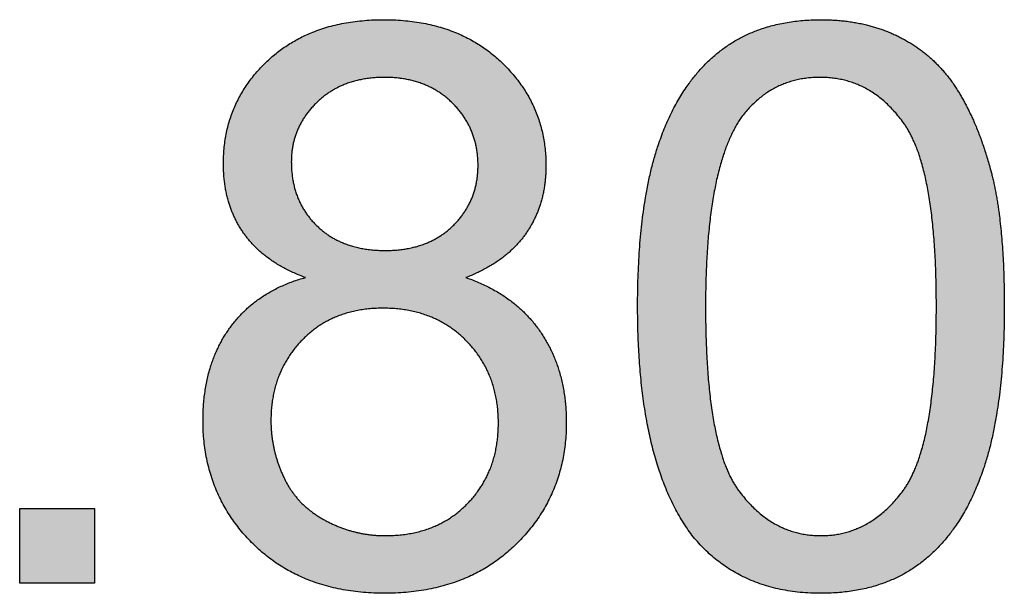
# Model space of a CAD drawing. Header units: millimetres. Extents: x -49 to 798, y -127 to 363.
# Tile 4 of 170: x -2.31 to -0.56, y -87.8 to -86.78. Entities that reach past the tile are written whole.
import ezdxf

# ---------------------------------------------------------------- set-up
doc = ezdxf.new("R2010")
doc.units = ezdxf.units.MM
doc.header["$MEASUREMENT"] = 0
doc.layers.add('grabado', color=3, linetype='Continuous', true_color=0x00ff00)

msp = doc.modelspace()

# ---------------------------------------------------------------- hatches: boundary and pattern name
at = {"layer": 'grabado'}
h = msp.add_hatch(color=256, dxfattribs=at)
h.paths.add_polyline_path([(-1.7997, -87.2422), (-1.8051, -87.2438), (-1.8104, -87.2454), (-1.8157, -87.2471), (-1.8209, -87.2489), (-1.826, -87.2507), (-1.831, -87.2527), (-1.8359, -87.2547), (-1.8408, -87.2568), (-1.8456, -87.259), (-1.8503, -87.2613), (-1.8549, -87.2636), (-1.8594, -87.2661), (-1.8639, -87.2686), (-1.8683, -87.2712), (-1.8726, -87.2739), (-1.8769, -87.2767), (-1.881, -87.2795), (-1.8851, -87.2824), (-1.8891, -87.2854), (-1.893, -87.2885), (-1.8969, -87.2917), (-1.9007, -87.295), (-1.9043, -87.2983), (-1.908, -87.3017), (-1.9115, -87.3052), (-1.915, -87.3088), (-1.9183, -87.3125), (-1.9216, -87.3163), (-1.9249, -87.3201), (-1.928, -87.324), (-1.9311, -87.328), (-1.9341, -87.3321), (-1.937, -87.3362), (-1.9398, -87.3404), (-1.9425, -87.3447), (-1.9451, -87.3491), (-1.9477, -87.3535), (-1.9501, -87.3579), (-1.9525, -87.3625), (-1.9547, -87.367), (-1.9569, -87.3717), (-1.959, -87.3764), (-1.9609, -87.3812), (-1.9628, -87.386), (-1.9646, -87.3909), (-1.9663, -87.3959), (-1.9679, -87.4009), (-1.9695, -87.406), (-1.9709, -87.4111), (-1.9722, -87.4163), (-1.9735, -87.4216), (-1.9746, -87.4269), (-1.9757, -87.4323), (-1.9767, -87.4378), (-1.9775, -87.4433), (-1.9783, -87.4489), (-1.9796, -87.4602), (-1.9805, -87.4718), (-1.9811, -87.4836), (-1.9813, -87.4957), (-1.9812, -87.5039), (-1.9809, -87.512), (-1.9805, -87.5199), (-1.9799, -87.5278), (-1.9791, -87.5357), (-1.9781, -87.5434), (-1.977, -87.5511), (-1.9757, -87.5586), (-1.9742, -87.5661), (-1.9726, -87.5735), (-1.9708, -87.5808), (-1.9688, -87.588), (-1.9666, -87.5952), (-1.9643, -87.6022), (-1.9618, -87.6092), (-1.9591, -87.6161), (-1.9562, -87.6229), (-1.9532, -87.6296), (-1.95, -87.6362), (-1.9466, -87.6428), (-1.943, -87.6493), (-1.9393, -87.6556), (-1.9354, -87.6619), (-1.9313, -87.6681), (-1.9271, -87.6743), (-1.9227, -87.6803), (-1.9181, -87.6863), (-1.9133, -87.6921), (-1.9084, -87.6979), (-1.9033, -87.7036), (-1.898, -87.7092), (-1.8925, -87.7148), (-1.8869, -87.7202), (-1.8812, -87.7254), (-1.8754, -87.7304), (-1.8694, -87.7353), (-1.8634, -87.7401), (-1.8572, -87.7446), (-1.851, -87.749), (-1.8446, -87.7532), (-1.8381, -87.7572), (-1.8316, -87.7611), (-1.8249, -87.7648), (-1.8181, -87.7683), (-1.8111, -87.7716), (-1.8041, -87.7748), (-1.797, -87.7778), (-1.7897, -87.7806), (-1.7824, -87.7833), (-1.7749, -87.7858), (-1.7674, -87.7881), (-1.7597, -87.7902), (-1.7519, -87.7922), (-1.744, -87.794), (-1.736, -87.7956), (-1.7279, -87.7971), (-1.7196, -87.7984), (-1.7113, -87.7995), (-1.7028, -87.8004), (-1.6943, -87.8012), (-1.6856, -87.8018), (-1.6769, -87.8022), (-1.668, -87.8025), (-1.659, -87.8026), (-1.65, -87.8025), (-1.6411, -87.8022), (-1.6323, -87.8018), (-1.6237, -87.8012), (-1.6151, -87.8004), (-1.6067, -87.7995), (-1.5983, -87.7984), (-1.5901, -87.7971), (-1.582, -87.7957), (-1.574, -87.794), (-1.5661, -87.7922), (-1.5583, -87.7903), (-1.5506, -87.7881), (-1.543, -87.7858), (-1.5356, -87.7834), (-1.5282, -87.7807), (-1.521, -87.7779), (-1.5138, -87.7749), (-1.5068, -87.7717), (-1.4999, -87.7684), (-1.4931, -87.7649), (-1.4864, -87.7612), (-1.4798, -87.7574), (-1.4733, -87.7534), (-1.467, -87.7492), (-1.4607, -87.7448), (-1.4546, -87.7403), (-1.4485, -87.7356), (-1.4426, -87.7308), (-1.4368, -87.7257), (-1.431, -87.7205), (-1.4254, -87.7151), (-1.42, -87.7096), (-1.4147, -87.704), (-1.4096, -87.6984), (-1.4046, -87.6926), (-1.3999, -87.6868), (-1.3953, -87.6809), (-1.3909, -87.6749), (-1.3866, -87.6688), (-1.3825, -87.6627), (-1.3786, -87.6565), (-1.3749, -87.6502), (-1.3714, -87.6438), (-1.368, -87.6373), (-1.3648, -87.6308), (-1.3617, -87.6241), (-1.3589, -87.6174), (-1.3562, -87.6106), (-1.3537, -87.6038), (-1.3513, -87.5968), (-1.3492, -87.5898), (-1.3472, -87.5827), (-1.3454, -87.5755), (-1.3437, -87.5682), (-1.3422, -87.5609), (-1.3409, -87.5535), (-1.3398, -87.5459), (-1.3389, -87.5384), (-1.3381, -87.5307), (-1.3375, -87.5229), (-1.337, -87.5151), (-1.3368, -87.5072), (-1.3367, -87.4992), (-1.3369, -87.4877), (-1.3374, -87.4764), (-1.3383, -87.4652), (-1.3395, -87.4543), (-1.3403, -87.449), (-1.3411, -87.4436), (-1.3421, -87.4383), (-1.3431, -87.4331), (-1.3442, -87.4279), (-1.3454, -87.4228), (-1.3467, -87.4177), (-1.3481, -87.4127), (-1.3495, -87.4077), (-1.3511, -87.4028), (-1.3527, -87.3979), (-1.3545, -87.3931), (-1.3563, -87.3884), (-1.3582, -87.3836), (-1.3602, -87.379), (-1.3623, -87.3743), (-1.3645, -87.3698), (-1.3667, -87.3653), (-1.3691, -87.3608), (-1.3715, -87.3564), (-1.3741, -87.352), (-1.3767, -87.3477), (-1.3794, -87.3434), (-1.3822, -87.3392), (-1.3851, -87.3351), (-1.388, -87.331), (-1.3911, -87.327), (-1.3942, -87.3231), (-1.3974, -87.3192), (-1.4007, -87.3154), (-1.4041, -87.3117), (-1.4075, -87.3081), (-1.4111, -87.3045), (-1.4147, -87.301), (-1.4184, -87.2976), (-1.4222, -87.2942), (-1.426, -87.2909), (-1.43, -87.2877), (-1.434, -87.2846), (-1.4381, -87.2815), (-1.4423, -87.2785), (-1.4465, -87.2756), (-1.4509, -87.2727), (-1.4553, -87.27), (-1.4598, -87.2672), (-1.4644, -87.2646), (-1.4691, -87.2621), (-1.4738, -87.2596), (-1.4787, -87.2571), (-1.4836, -87.2548), (-1.4886, -87.2525), (-1.4937, -87.2503), (-1.5041, -87.2461), (-1.5148, -87.2422), (-1.506, -87.2387), (-1.4974, -87.2349), (-1.4892, -87.231), (-1.4812, -87.2269), (-1.4736, -87.2226), (-1.4698, -87.2204), (-1.4662, -87.2181), (-1.4626, -87.2158), (-1.4591, -87.2135), (-1.4556, -87.2111), (-1.4523, -87.2087), (-1.449, -87.2062), (-1.4457, -87.2036), (-1.4426, -87.2011), (-1.4395, -87.1984), (-1.4365, -87.1958), (-1.4335, -87.1931), (-1.4306, -87.1903), (-1.4278, -87.1875), (-1.4251, -87.1847), (-1.4225, -87.1818), (-1.4199, -87.1788), (-1.4173, -87.1758), (-1.4149, -87.1728), (-1.4125, -87.1697), (-1.4102, -87.1666), (-1.408, -87.1635), (-1.4058, -87.1602), (-1.4037, -87.157), (-1.4017, -87.1537), (-1.3997, -87.1504), (-1.3979, -87.1471), (-1.396, -87.1437), (-1.3943, -87.1403), (-1.3926, -87.1368), (-1.391, -87.1333), (-1.3894, -87.1298), (-1.388, -87.1263), (-1.3866, -87.1227), (-1.3852, -87.119), (-1.384, -87.1154), (-1.3828, -87.1117), (-1.3816, -87.1079), (-1.3806, -87.1042), (-1.3796, -87.1004), (-1.3786, -87.0965), (-1.3778, -87.0927), (-1.377, -87.0888), (-1.3763, -87.0848), (-1.3756, -87.0808), (-1.375, -87.0768), (-1.3745, -87.0728), (-1.3741, -87.0687), (-1.3734, -87.0604), (-1.373, -87.052), (-1.3728, -87.0434), (-1.3729, -87.0367), (-1.3731, -87.0301), (-1.3735, -87.0235), (-1.3741, -87.0169), (-1.3748, -87.0104), (-1.3756, -87.004), (-1.3766, -86.9977), (-1.3778, -86.9914), (-1.3791, -86.9852), (-1.3806, -86.979), (-1.3822, -86.973), (-1.3839, -86.9669), (-1.3859, -86.961), (-1.388, -86.9551), (-1.3902, -86.9492), (-1.3926, -86.9435), (-1.3951, -86.9378), (-1.3978, -86.9321), (-1.4007, -86.9266), (-1.4037, -86.9211), (-1.4069, -86.9156), (-1.4102, -86.9102), (-1.4137, -86.9049), (-1.4173, -86.8996), (-1.4211, -86.8945), (-1.425, -86.8893), (-1.4291, -86.8843), (-1.4334, -86.8793), (-1.4378, -86.8743), (-1.4423, -86.8694), (-1.447, -86.8646), (-1.4519, -86.8599), (-1.4569, -86.8553), (-1.462, -86.8508), (-1.4672, -86.8464), (-1.4725, -86.8422), (-1.4778, -86.8382), (-1.4833, -86.8343), (-1.4889, -86.8305), (-1.4946, -86.8269), (-1.5004, -86.8235), (-1.5063, -86.8201), (-1.5122, -86.817), (-1.5183, -86.814), (-1.5245, -86.8111), (-1.5308, -86.8084), (-1.5371, -86.8058), (-1.5436, -86.8034), (-1.5502, -86.8011), (-1.5569, -86.7989), (-1.5636, -86.7969), (-1.5705, -86.7951), (-1.5775, -86.7934), (-1.5845, -86.7919), (-1.5917, -86.7905), (-1.599, -86.7892), (-1.6063, -86.7881), (-1.6138, -86.7872), (-1.6214, -86.7863), (-1.629, -86.7857), (-1.6368, -86.7852), (-1.6447, -86.7848), (-1.6526, -86.7846), (-1.6607, -86.7845), (-1.6687, -86.7846), (-1.6766, -86.7848), (-1.6844, -86.7852), (-1.6921, -86.7857), (-1.6997, -86.7863), (-1.7073, -86.7871), (-1.7147, -86.788), (-1.722, -86.7891), (-1.7292, -86.7903), (-1.7363, -86.7917), (-1.7433, -86.7932), (-1.7502, -86.7949), (-1.757, -86.7967), (-1.7638, -86.7986), (-1.7704, -86.8007), (-1.7769, -86.8029), (-1.7833, -86.8053), (-1.7896, -86.8078), (-1.7958, -86.8105), (-1.8019, -86.8133), (-1.8079, -86.8162), (-1.8138, -86.8193), (-1.8196, -86.8226), (-1.8254, -86.826), (-1.831, -86.8295), (-1.8365, -86.8332), (-1.8419, -86.837), (-1.8472, -86.8409), (-1.8524, -86.845), (-1.8575, -86.8493), (-1.8625, -86.8537), (-1.8674, -86.8582), (-1.8722, -86.8628), (-1.8768, -86.8676), (-1.8813, -86.8723), (-1.8856, -86.8772), (-1.8898, -86.8821), (-1.8938, -86.8871), (-1.8977, -86.8921), (-1.9014, -86.8972), (-1.905, -86.9024), (-1.9084, -86.9076), (-1.9117, -86.9129), (-1.9148, -86.9183), (-1.9177, -86.9238), (-1.9205, -86.9293), (-1.9232, -86.9349), (-1.9257, -86.9405), (-1.928, -86.9462), (-1.9302, -86.952), (-1.9323, -86.9579), (-1.9342, -86.9638), (-1.9359, -86.9698), (-1.9375, -86.9758), (-1.939, -86.9819), (-1.9403, -86.9881), (-1.9414, -86.9944), (-1.9424, -87.0007), (-1.9432, -87.0071), (-1.9439, -87.0136), (-1.9444, -87.0201), (-1.9448, -87.0267), (-1.945, -87.0333), (-1.9451, -87.0401), (-1.945, -87.0489), (-1.9446, -87.0577), (-1.9439, -87.0662), (-1.9429, -87.0746), (-1.9423, -87.0788), (-1.9416, -87.0829), (-1.9409, -87.087), (-1.9401, -87.091), (-1.9392, -87.095), (-1.9383, -87.0989), (-1.9373, -87.1028), (-1.9362, -87.1067), (-1.9351, -87.1105), (-1.9338, -87.1143), (-1.9325, -87.118), (-1.9312, -87.1218), (-1.9298, -87.1254), (-1.9283, -87.129), (-1.9267, -87.1326), (-1.9251, -87.1362), (-1.9233, -87.1397), (-1.9216, -87.1432), (-1.9197, -87.1466), (-1.9178, -87.15), (-1.9158, -87.1533), (-1.9138, -87.1566), (-1.9116, -87.1599), (-1.9094, -87.1631), (-1.9072, -87.1663), (-1.9048, -87.1695), (-1.9024, -87.1725), (-1.8999, -87.1756), (-1.8974, -87.1786), (-1.8947, -87.1816), (-1.892, -87.1845), (-1.8892, -87.1873), (-1.8863, -87.1901), (-1.8834, -87.1929), (-1.8804, -87.1956), (-1.8773, -87.1983), (-1.8741, -87.201), (-1.8709, -87.2035), (-1.8676, -87.2061), (-1.8642, -87.2086), (-1.8607, -87.211), (-1.8572, -87.2134), (-1.8535, -87.2158), (-1.8499, -87.2181), (-1.8461, -87.2204), (-1.8422, -87.2226), (-1.8343, -87.2269), (-1.8261, -87.231), (-1.8176, -87.2349), (-1.8088, -87.2387)], flags=0)
h.paths.add_polyline_path([(-1.8246, -87.0365), (-1.8246, -87.0408), (-1.8245, -87.0451), (-1.8242, -87.0493), (-1.8239, -87.0534), (-1.8235, -87.0576), (-1.8231, -87.0616), (-1.8225, -87.0657), (-1.8218, -87.0696), (-1.8211, -87.0735), (-1.8202, -87.0774), (-1.8193, -87.0812), (-1.8183, -87.085), (-1.8172, -87.0887), (-1.816, -87.0924), (-1.8148, -87.096), (-1.8134, -87.0996), (-1.812, -87.1031), (-1.8104, -87.1066), (-1.8088, -87.11), (-1.8071, -87.1134), (-1.8053, -87.1167), (-1.8034, -87.12), (-1.8014, -87.1232), (-1.7994, -87.1264), (-1.7972, -87.1295), (-1.795, -87.1326), (-1.7926, -87.1356), (-1.7902, -87.1386), (-1.7877, -87.1416), (-1.7851, -87.1444), (-1.7825, -87.1473), (-1.7797, -87.15), (-1.7769, -87.1528), (-1.7739, -87.1554), (-1.771, -87.1579), (-1.768, -87.1604), (-1.7649, -87.1627), (-1.7617, -87.165), (-1.7585, -87.1672), (-1.7552, -87.1693), (-1.7519, -87.1714), (-1.7485, -87.1733), (-1.745, -87.1751), (-1.7414, -87.1769), (-1.7379, -87.1786), (-1.7342, -87.1802), (-1.7305, -87.1817), (-1.7267, -87.1831), (-1.7228, -87.1845), (-1.7189, -87.1857), (-1.715, -87.1869), (-1.7109, -87.1879), (-1.7068, -87.1889), (-1.7027, -87.1898), (-1.6984, -87.1907), (-1.6941, -87.1914), (-1.6898, -87.192), (-1.6854, -87.1926), (-1.6809, -87.1931), (-1.6764, -87.1935), (-1.6718, -87.1938), (-1.6671, -87.194), (-1.6624, -87.1941), (-1.6576, -87.1941), (-1.6529, -87.1941), (-1.6483, -87.194), (-1.6437, -87.1938), (-1.6393, -87.1935), (-1.6348, -87.1931), (-1.6305, -87.1926), (-1.6262, -87.192), (-1.6219, -87.1914), (-1.6177, -87.1907), (-1.6136, -87.1899), (-1.6095, -87.189), (-1.6055, -87.188), (-1.6016, -87.1869), (-1.5977, -87.1858), (-1.5939, -87.1845), (-1.5901, -87.1832), (-1.5864, -87.1818), (-1.5827, -87.1803), (-1.5791, -87.1787), (-1.5756, -87.177), (-1.5721, -87.1753), (-1.5687, -87.1735), (-1.5654, -87.1715), (-1.5621, -87.1695), (-1.5588, -87.1674), (-1.5557, -87.1652), (-1.5526, -87.163), (-1.5495, -87.1606), (-1.5465, -87.1582), (-1.5436, -87.1557), (-1.5407, -87.1531), (-1.5379, -87.1504), (-1.5351, -87.1476), (-1.5325, -87.1448), (-1.5299, -87.142), (-1.5274, -87.1391), (-1.525, -87.1362), (-1.5227, -87.1333), (-1.5205, -87.1303), (-1.5184, -87.1273), (-1.5163, -87.1242), (-1.5144, -87.1211), (-1.5125, -87.118), (-1.5107, -87.1148), (-1.509, -87.1116), (-1.5074, -87.1083), (-1.5059, -87.105), (-1.5045, -87.1017), (-1.5031, -87.0983), (-1.5018, -87.0949), (-1.5007, -87.0915), (-1.4996, -87.088), (-1.4986, -87.0845), (-1.4977, -87.0809), (-1.4968, -87.0773), (-1.4961, -87.0737), (-1.4954, -87.07), (-1.4949, -87.0663), (-1.4944, -87.0625), (-1.494, -87.0587), (-1.4937, -87.0549), (-1.4935, -87.051), (-1.4934, -87.0471), (-1.4933, -87.0432), (-1.4934, -87.0391), (-1.4935, -87.035), (-1.4937, -87.031), (-1.494, -87.027), (-1.4944, -87.023), (-1.4949, -87.0191), (-1.4955, -87.0153), (-1.4962, -87.0114), (-1.4969, -87.0077), (-1.4978, -87.0039), (-1.4987, -87.0002), (-1.4998, -86.9966), (-1.5009, -86.9929), (-1.5021, -86.9894), (-1.5034, -86.9858), (-1.5048, -86.9823), (-1.5063, -86.9789), (-1.5079, -86.9755), (-1.5095, -86.9721), (-1.5113, -86.9688), (-1.5131, -86.9655), (-1.515, -86.9622), (-1.5171, -86.959), (-1.5192, -86.9559), (-1.5214, -86.9527), (-1.5237, -86.9496), (-1.526, -86.9466), (-1.5285, -86.9436), (-1.5311, -86.9406), (-1.5337, -86.9377), (-1.5365, -86.9348), (-1.5393, -86.932), (-1.5422, -86.9292), (-1.5451, -86.9265), (-1.5482, -86.9239), (-1.5512, -86.9214), (-1.5543, -86.919), (-1.5575, -86.9167), (-1.5607, -86.9144), (-1.564, -86.9123), (-1.5673, -86.9102), (-1.5707, -86.9082), (-1.5742, -86.9063), (-1.5777, -86.9045), (-1.5812, -86.9028), (-1.5848, -86.9012), (-1.5885, -86.8996), (-1.5922, -86.8982), (-1.596, -86.8968), (-1.5998, -86.8955), (-1.6037, -86.8944), (-1.6076, -86.8933), (-1.6116, -86.8922), (-1.6156, -86.8913), (-1.6197, -86.8905), (-1.6239, -86.8897), (-1.6281, -86.8891), (-1.6323, -86.8885), (-1.6366, -86.888), (-1.641, -86.8876), (-1.6454, -86.8873), (-1.6499, -86.8871), (-1.6544, -86.887), (-1.659, -86.8869), (-1.6636, -86.887), (-1.6682, -86.8871), (-1.6727, -86.8873), (-1.6771, -86.8876), (-1.6815, -86.888), (-1.6859, -86.8885), (-1.6901, -86.889), (-1.6944, -86.8897), (-1.6985, -86.8904), (-1.7026, -86.8912), (-1.7067, -86.8921), (-1.7107, -86.8931), (-1.7147, -86.8942), (-1.7185, -86.8954), (-1.7224, -86.8966), (-1.7262, -86.8979), (-1.7299, -86.8994), (-1.7335, -86.9009), (-1.7372, -86.9025), (-1.7407, -86.9041), (-1.7442, -86.9059), (-1.7476, -86.9078), (-1.751, -86.9097), (-1.7544, -86.9117), (-1.7576, -86.9138), (-1.7609, -86.916), (-1.764, -86.9183), (-1.7671, -86.9207), (-1.7702, -86.9231), (-1.7732, -86.9257), (-1.7761, -86.9283), (-1.779, -86.931), (-1.7818, -86.9338), (-1.7845, -86.9366), (-1.7871, -86.9394), (-1.7897, -86.9423), (-1.7921, -86.9452), (-1.7945, -86.9482), (-1.7968, -86.9511), (-1.799, -86.9541), (-1.8011, -86.9572), (-1.8031, -86.9603), (-1.805, -86.9634), (-1.8068, -86.9665), (-1.8085, -86.9697), (-1.8102, -86.9729), (-1.8118, -86.9761), (-1.8132, -86.9794), (-1.8146, -86.9827), (-1.8159, -86.9861), (-1.8171, -86.9895), (-1.8182, -86.9929), (-1.8192, -86.9963), (-1.8202, -86.9998), (-1.821, -87.0033), (-1.8218, -87.0069), (-1.8225, -87.0105), (-1.823, -87.0141), (-1.8235, -87.0177), (-1.8239, -87.0214), (-1.8242, -87.0251), (-1.8245, -87.0289), (-1.8246, -87.0327)], flags=0)
h.paths.add_polyline_path([(-1.8608, -87.4963), (-1.8607, -87.5028), (-1.8604, -87.5093), (-1.86, -87.5158), (-1.8593, -87.5222), (-1.8585, -87.5287), (-1.8575, -87.5351), (-1.8563, -87.5414), (-1.855, -87.5478), (-1.8535, -87.5541), (-1.8517, -87.5604), (-1.8498, -87.5666), (-1.8478, -87.5729), (-1.8455, -87.5791), (-1.8431, -87.5853), (-1.8404, -87.5914), (-1.8376, -87.5976), (-1.8362, -87.6006), (-1.8346, -87.6036), (-1.833, -87.6065), (-1.8314, -87.6095), (-1.8297, -87.6123), (-1.828, -87.6151), (-1.8262, -87.6179), (-1.8244, -87.6207), (-1.8225, -87.6233), (-1.8205, -87.626), (-1.8185, -87.6286), (-1.8165, -87.6312), (-1.8143, -87.6337), (-1.8122, -87.6362), (-1.81, -87.6386), (-1.8077, -87.641), (-1.8054, -87.6433), (-1.803, -87.6456), (-1.8006, -87.6479), (-1.7981, -87.6501), (-1.7956, -87.6523), (-1.793, -87.6544), (-1.7904, -87.6565), (-1.7877, -87.6585), (-1.7849, -87.6605), (-1.7821, -87.6625), (-1.7793, -87.6644), (-1.7764, -87.6663), (-1.7734, -87.6681), (-1.7704, -87.6699), (-1.7674, -87.6716), (-1.7643, -87.6733), (-1.758, -87.6766), (-1.7516, -87.6796), (-1.7452, -87.6825), (-1.7388, -87.6851), (-1.7323, -87.6875), (-1.7258, -87.6897), (-1.7192, -87.6917), (-1.7126, -87.6935), (-1.7059, -87.695), (-1.6992, -87.6964), (-1.6924, -87.6975), (-1.6856, -87.6985), (-1.6788, -87.6992), (-1.6719, -87.6997), (-1.6649, -87.7001), (-1.6579, -87.7002), (-1.6523, -87.7001), (-1.6468, -87.6999), (-1.6413, -87.6997), (-1.6359, -87.6993), (-1.6306, -87.6988), (-1.6253, -87.6982), (-1.6202, -87.6975), (-1.615, -87.6966), (-1.61, -87.6957), (-1.605, -87.6947), (-1.6001, -87.6935), (-1.5952, -87.6922), (-1.5904, -87.6909), (-1.5857, -87.6894), (-1.5811, -87.6878), (-1.5765, -87.6861), (-1.572, -87.6843), (-1.5675, -87.6823), (-1.5632, -87.6803), (-1.5588, -87.6781), (-1.5546, -87.6759), (-1.5504, -87.6735), (-1.5463, -87.671), (-1.5423, -87.6685), (-1.5383, -87.6658), (-1.5344, -87.6629), (-1.5306, -87.66), (-1.5268, -87.657), (-1.5231, -87.6539), (-1.5195, -87.6506), (-1.516, -87.6473), (-1.5125, -87.6438), (-1.5091, -87.6402), (-1.5058, -87.6366), (-1.5026, -87.6329), (-1.4995, -87.6292), (-1.4965, -87.6254), (-1.4937, -87.6216), (-1.4909, -87.6177), (-1.4883, -87.6137), (-1.4857, -87.6096), (-1.4833, -87.6056), (-1.481, -87.6014), (-1.4788, -87.5972), (-1.4767, -87.5929), (-1.4747, -87.5886), (-1.4728, -87.5842), (-1.471, -87.5798), (-1.4693, -87.5752), (-1.4678, -87.5707), (-1.4663, -87.566), (-1.4649, -87.5614), (-1.4637, -87.5566), (-1.4626, -87.5518), (-1.4615, -87.5469), (-1.4606, -87.542), (-1.4598, -87.537), (-1.4591, -87.532), (-1.4585, -87.5269), (-1.458, -87.5217), (-1.4577, -87.5165), (-1.4574, -87.5112), (-1.4572, -87.5058), (-1.4572, -87.5004), (-1.4572, -87.4949), (-1.4574, -87.4895), (-1.4577, -87.4841), (-1.4581, -87.4788), (-1.4586, -87.4736), (-1.4592, -87.4684), (-1.4599, -87.4632), (-1.4607, -87.4582), (-1.4617, -87.4531), (-1.4627, -87.4482), (-1.4639, -87.4433), (-1.4652, -87.4384), (-1.4666, -87.4337), (-1.4681, -87.429), (-1.4697, -87.4243), (-1.4714, -87.4197), (-1.4733, -87.4152), (-1.4752, -87.4107), (-1.4773, -87.4063), (-1.4794, -87.4019), (-1.4817, -87.3976), (-1.4841, -87.3934), (-1.4866, -87.3892), (-1.4892, -87.3851), (-1.492, -87.381), (-1.4948, -87.377), (-1.4977, -87.3731), (-1.5008, -87.3692), (-1.504, -87.3654), (-1.5073, -87.3616), (-1.5107, -87.3579), (-1.5142, -87.3543), (-1.5178, -87.3507), (-1.5214, -87.3473), (-1.5251, -87.344), (-1.5289, -87.3408), (-1.5328, -87.3377), (-1.5367, -87.3347), (-1.5407, -87.3318), (-1.5448, -87.329), (-1.5489, -87.3264), (-1.5531, -87.3238), (-1.5573, -87.3214), (-1.5617, -87.3191), (-1.5661, -87.3169), (-1.5705, -87.3148), (-1.575, -87.3128), (-1.5796, -87.311), (-1.5843, -87.3092), (-1.589, -87.3076), (-1.5938, -87.3061), (-1.5986, -87.3047), (-1.6035, -87.3034), (-1.6085, -87.3022), (-1.6136, -87.3011), (-1.6187, -87.3002), (-1.6239, -87.2993), (-1.6291, -87.2986), (-1.6344, -87.298), (-1.6398, -87.2975), (-1.6453, -87.2971), (-1.6508, -87.2968), (-1.6563, -87.2966), (-1.662, -87.2966), (-1.6675, -87.2966), (-1.673, -87.2968), (-1.6784, -87.2971), (-1.6837, -87.2974), (-1.689, -87.2979), (-1.6941, -87.2986), (-1.6993, -87.2993), (-1.7043, -87.3001), (-1.7093, -87.3011), (-1.7143, -87.3021), (-1.7191, -87.3033), (-1.7239, -87.3046), (-1.7286, -87.306), (-1.7333, -87.3075), (-1.7379, -87.3091), (-1.7424, -87.3108), (-1.7469, -87.3127), (-1.7513, -87.3146), (-1.7556, -87.3167), (-1.7599, -87.3189), (-1.7641, -87.3211), (-1.7682, -87.3235), (-1.7723, -87.326), (-1.7763, -87.3287), (-1.7802, -87.3314), (-1.7841, -87.3342), (-1.7879, -87.3372), (-1.7916, -87.3403), (-1.7953, -87.3434), (-1.7989, -87.3467), (-1.8024, -87.3501), (-1.8059, -87.3536), (-1.8092, -87.3572), (-1.8125, -87.3609), (-1.8157, -87.3646), (-1.8187, -87.3684), (-1.8217, -87.3722), (-1.8245, -87.376), (-1.8273, -87.38), (-1.8299, -87.384), (-1.8324, -87.388), (-1.8348, -87.3921), (-1.8371, -87.3963), (-1.8393, -87.4005), (-1.8414, -87.4047), (-1.8434, -87.409), (-1.8453, -87.4134), (-1.8471, -87.4178), (-1.8487, -87.4223), (-1.8503, -87.4269), (-1.8517, -87.4315), (-1.8531, -87.4361), (-1.8543, -87.4408), (-1.8554, -87.4456), (-1.8564, -87.4504), (-1.8573, -87.4553), (-1.8582, -87.4602), (-1.8589, -87.4652), (-1.8594, -87.4702), (-1.8599, -87.4753), (-1.8603, -87.4805), (-1.8606, -87.4857), (-1.8607, -87.491)], flags=0)
h = msp.add_hatch(color=256, dxfattribs=at)
h.paths.add_polyline_path([(-1.2102, -87.2939), (-1.2098, -87.3284), (-1.2086, -87.3617), (-1.2067, -87.3938), (-1.204, -87.4248), (-1.2005, -87.4545), (-1.1963, -87.483), (-1.1939, -87.4968), (-1.1913, -87.5103), (-1.1885, -87.5235), (-1.1855, -87.5364), (-1.1823, -87.549), (-1.179, -87.5614), (-1.1754, -87.5734), (-1.1716, -87.5851), (-1.1677, -87.5965), (-1.1636, -87.6076), (-1.1592, -87.6184), (-1.1547, -87.6289), (-1.15, -87.6391), (-1.1451, -87.649), (-1.14, -87.6587), (-1.1347, -87.668), (-1.1292, -87.677), (-1.1235, -87.6857), (-1.1176, -87.6941), (-1.1115, -87.7022), (-1.1063, -87.7084), (-1.101, -87.7144), (-1.0955, -87.7202), (-1.09, -87.7258), (-1.0843, -87.7311), (-1.0785, -87.7363), (-1.0725, -87.7413), (-1.0665, -87.7461), (-1.0603, -87.7507), (-1.054, -87.7551), (-1.0476, -87.7594), (-1.0411, -87.7634), (-1.0344, -87.7672), (-1.0276, -87.7708), (-1.0207, -87.7743), (-1.0137, -87.7775), (-1.0065, -87.7805), (-0.9993, -87.7834), (-0.9919, -87.786), (-0.9844, -87.7885), (-0.9768, -87.7907), (-0.969, -87.7928), (-0.9611, -87.7946), (-0.9532, -87.7963), (-0.945, -87.7978), (-0.9368, -87.799), (-0.9285, -87.8001), (-0.92, -87.801), (-0.9114, -87.8017), (-0.9027, -87.8022), (-0.8938, -87.8025), (-0.8849, -87.8026), (-0.8713, -87.8024), (-0.8581, -87.8017), (-0.8516, -87.8012), (-0.8451, -87.8006), (-0.8388, -87.7998), (-0.8325, -87.799), (-0.8262, -87.798), (-0.8201, -87.797), (-0.814, -87.7958), (-0.808, -87.7945), (-0.8021, -87.7931), (-0.7962, -87.7916), (-0.7905, -87.79), (-0.7848, -87.7882), (-0.7791, -87.7864), (-0.7736, -87.7844), (-0.7681, -87.7824), (-0.7627, -87.7802), (-0.7573, -87.7779), (-0.7521, -87.7755), (-0.7469, -87.773), (-0.7418, -87.7703), (-0.7367, -87.7676), (-0.7318, -87.7647), (-0.7269, -87.7618), (-0.722, -87.7587), (-0.7173, -87.7555), (-0.7126, -87.7522), (-0.708, -87.7488), (-0.7035, -87.7453), (-0.699, -87.7416), (-0.6947, -87.7379), (-0.6903, -87.734), (-0.6861, -87.7301), (-0.6819, -87.7261), (-0.6778, -87.7219), (-0.6738, -87.7177), (-0.6698, -87.7133), (-0.6659, -87.7089), (-0.6621, -87.7044), (-0.6583, -87.6997), (-0.6547, -87.695), (-0.651, -87.6901), (-0.6475, -87.6851), (-0.644, -87.6801), (-0.6406, -87.6749), (-0.6373, -87.6697), (-0.634, -87.6643), (-0.6308, -87.6589), (-0.6277, -87.6533), (-0.6217, -87.6419), (-0.6159, -87.63), (-0.6104, -87.6178), (-0.6052, -87.6052), (-0.6003, -87.5921), (-0.5956, -87.5786), (-0.5913, -87.5647), (-0.5872, -87.5503), (-0.5834, -87.5353), (-0.5799, -87.5199), (-0.5766, -87.5039), (-0.5737, -87.4874), (-0.571, -87.4704), (-0.5686, -87.4528), (-0.5665, -87.4348), (-0.5646, -87.4162), (-0.5618, -87.3775), (-0.5601, -87.3367), (-0.5596, -87.2939), (-0.5599, -87.2578), (-0.561, -87.2236), (-0.5627, -87.1913), (-0.5652, -87.1609), (-0.5683, -87.1324), (-0.5702, -87.1188), (-0.5722, -87.1058), (-0.5744, -87.0932), (-0.5768, -87.0811), (-0.5793, -87.0694), (-0.582, -87.0583), (-0.5879, -87.0368), (-0.5942, -87.0162), (-0.601, -86.9964), (-0.6046, -86.9869), (-0.6084, -86.9775), (-0.6122, -86.9683), (-0.6162, -86.9594), (-0.6202, -86.9506), (-0.6244, -86.9421), (-0.6288, -86.9337), (-0.6332, -86.9256), (-0.6378, -86.9177), (-0.6425, -86.91), (-0.6473, -86.9025), (-0.6523, -86.8952), (-0.6575, -86.8881), (-0.663, -86.8813), (-0.6685, -86.8747), (-0.6743, -86.8683), (-0.6803, -86.8622), (-0.6865, -86.8562), (-0.6928, -86.8505), (-0.6993, -86.845), (-0.7061, -86.8398), (-0.713, -86.8347), (-0.7201, -86.8299), (-0.7274, -86.8253), (-0.7348, -86.8209), (-0.7425, -86.8168), (-0.7503, -86.8129), (-0.7583, -86.8092), (-0.7664, -86.8058), (-0.7747, -86.8027), (-0.7831, -86.7998), (-0.7916, -86.7971), (-0.8003, -86.7947), (-0.8091, -86.7926), (-0.8181, -86.7907), (-0.8272, -86.789), (-0.8365, -86.7877), (-0.8459, -86.7865), (-0.8554, -86.7856), (-0.8651, -86.785), (-0.8749, -86.7846), (-0.8849, -86.7845), (-0.8983, -86.7847), (-0.9115, -86.7854), (-0.918, -86.7859), (-0.9244, -86.7865), (-0.9307, -86.7872), (-0.937, -86.7881), (-0.9432, -86.789), (-0.9493, -86.7901), (-0.9554, -86.7912), (-0.9613, -86.7925), (-0.9672, -86.7939), (-0.9731, -86.7954), (-0.9788, -86.797), (-0.9845, -86.7988), (-0.9901, -86.8006), (-0.9956, -86.8025), (-1.0011, -86.8046), (-1.0065, -86.8068), (-1.0118, -86.809), (-1.0171, -86.8114), (-1.0222, -86.8139), (-1.0273, -86.8166), (-1.0324, -86.8193), (-1.0373, -86.8221), (-1.0422, -86.8251), (-1.047, -86.8281), (-1.0518, -86.8313), (-1.0564, -86.8346), (-1.061, -86.838), (-1.0656, -86.8415), (-1.07, -86.8451), (-1.0744, -86.8488), (-1.0787, -86.8526), (-1.0829, -86.8566), (-1.0871, -86.8606), (-1.0912, -86.8647), (-1.0953, -86.8689), (-1.0992, -86.8733), (-1.1031, -86.8777), (-1.107, -86.8822), (-1.1107, -86.8869), (-1.1144, -86.8916), (-1.118, -86.8964), (-1.1216, -86.9014), (-1.1251, -86.9064), (-1.1285, -86.9116), (-1.1318, -86.9168), (-1.1351, -86.9222), (-1.1415, -86.9332), (-1.1475, -86.9446), (-1.1533, -86.9564), (-1.1588, -86.9686), (-1.1641, -86.9813), (-1.1691, -86.9943), (-1.1738, -87.0078), (-1.1782, -87.0217), (-1.1823, -87.0361), (-1.1861, -87.0511), (-1.1897, -87.0666), (-1.193, -87.0827), (-1.1959, -87.0992), (-1.1987, -87.1163), (-1.2011, -87.1339), (-1.2032, -87.1521), (-1.2051, -87.1708), (-1.2079, -87.2097), (-1.2096, -87.2508)], flags=0)
h.paths.add_polyline_path([(-1.0897, -87.2935), (-1.0888, -87.3528), (-1.0876, -87.3805), (-1.086, -87.4069), (-1.0839, -87.4319), (-1.0814, -87.4556), (-1.0784, -87.478), (-1.0749, -87.4991), (-1.073, -87.5092), (-1.071, -87.5189), (-1.0689, -87.5283), (-1.0666, -87.5374), (-1.0643, -87.5462), (-1.0618, -87.5546), (-1.0592, -87.5627), (-1.0565, -87.5704), (-1.0536, -87.5779), (-1.0507, -87.585), (-1.0476, -87.5917), (-1.0445, -87.5982), (-1.0428, -87.6013), (-1.0412, -87.6043), (-1.0395, -87.6072), (-1.0378, -87.6101), (-1.036, -87.6129), (-1.0343, -87.6155), (-1.0325, -87.6181), (-1.0306, -87.6207), (-1.0269, -87.6256), (-1.0231, -87.6303), (-1.0193, -87.6349), (-1.0154, -87.6393), (-1.0115, -87.6436), (-1.0075, -87.6477), (-1.0035, -87.6516), (-0.9994, -87.6555), (-0.9952, -87.6591), (-0.991, -87.6626), (-0.9868, -87.6659), (-0.9824, -87.6691), (-0.9781, -87.6721), (-0.9737, -87.675), (-0.9692, -87.6777), (-0.9647, -87.6803), (-0.9601, -87.6827), (-0.9554, -87.685), (-0.9508, -87.687), (-0.946, -87.689), (-0.9412, -87.6908), (-0.9364, -87.6924), (-0.9315, -87.6939), (-0.9265, -87.6952), (-0.9215, -87.6964), (-0.9164, -87.6974), (-0.9113, -87.6982), (-0.9061, -87.6989), (-0.9009, -87.6995), (-0.8956, -87.6999), (-0.8903, -87.7001), (-0.8849, -87.7002), (-0.8795, -87.7001), (-0.8741, -87.6999), (-0.8689, -87.6995), (-0.8636, -87.6989), (-0.8585, -87.6982), (-0.8533, -87.6974), (-0.8483, -87.6963), (-0.8433, -87.6952), (-0.8383, -87.6939), (-0.8334, -87.6924), (-0.8285, -87.6907), (-0.8237, -87.6889), (-0.819, -87.687), (-0.8143, -87.6849), (-0.8097, -87.6826), (-0.8051, -87.6802), (-0.8006, -87.6776), (-0.7961, -87.6749), (-0.7917, -87.672), (-0.7873, -87.669), (-0.783, -87.6658), (-0.7787, -87.6624), (-0.7745, -87.6589), (-0.7704, -87.6553), (-0.7663, -87.6514), (-0.7622, -87.6475), (-0.7583, -87.6433), (-0.7543, -87.6391), (-0.7504, -87.6346), (-0.7466, -87.63), (-0.7428, -87.6253), (-0.7391, -87.6203), (-0.7373, -87.6178), (-0.7355, -87.6152), (-0.7337, -87.6125), (-0.732, -87.6097), (-0.7303, -87.6069), (-0.7286, -87.6039), (-0.7269, -87.6009), (-0.7253, -87.5978), (-0.7221, -87.5913), (-0.7191, -87.5845), (-0.7161, -87.5774), (-0.7133, -87.57), (-0.7106, -87.5622), (-0.708, -87.5541), (-0.7055, -87.5457), (-0.7031, -87.537), (-0.7009, -87.5279), (-0.6987, -87.5185), (-0.6967, -87.5088), (-0.6948, -87.4987), (-0.6914, -87.4777), (-0.6884, -87.4553), (-0.6858, -87.4316), (-0.6838, -87.4066), (-0.6821, -87.3803), (-0.681, -87.3527), (-0.6801, -87.2935), (-0.681, -87.2348), (-0.6821, -87.2073), (-0.6837, -87.1812), (-0.6858, -87.1563), (-0.6883, -87.1327), (-0.6912, -87.1104), (-0.6946, -87.0894), (-0.6985, -87.0697), (-0.7006, -87.0603), (-0.7028, -87.0512), (-0.7052, -87.0425), (-0.7076, -87.0341), (-0.7102, -87.026), (-0.7129, -87.0182), (-0.7156, -87.0107), (-0.7186, -87.0036), (-0.7216, -86.9968), (-0.7247, -86.9903), (-0.7263, -86.9872), (-0.7279, -86.9842), (-0.7296, -86.9812), (-0.7313, -86.9783), (-0.733, -86.9755), (-0.7348, -86.9728), (-0.7366, -86.9701), (-0.7384, -86.9676), (-0.742, -86.9626), (-0.7458, -86.9578), (-0.7496, -86.9532), (-0.7534, -86.9487), (-0.7574, -86.9443), (-0.7613, -86.9402), (-0.7654, -86.9361), (-0.7695, -86.9323), (-0.7736, -86.9286), (-0.7779, -86.925), (-0.7822, -86.9217), (-0.7865, -86.9184), (-0.7909, -86.9154), (-0.7954, -86.9124), (-0.7999, -86.9097), (-0.8045, -86.9071), (-0.8092, -86.9046), (-0.8139, -86.9024), (-0.8186, -86.9002), (-0.8235, -86.8983), (-0.8284, -86.8964), (-0.8333, -86.8948), (-0.8384, -86.8933), (-0.8434, -86.892), (-0.8486, -86.8908), (-0.8538, -86.8897), (-0.8591, -86.8889), (-0.8644, -86.8882), (-0.8698, -86.8876), (-0.8752, -86.8872), (-0.8807, -86.887), (-0.8863, -86.8869), (-0.8917, -86.887), (-0.897, -86.8872), (-0.9022, -86.8875), (-0.9074, -86.888), (-0.9126, -86.8886), (-0.9176, -86.8894), (-0.9226, -86.8903), (-0.9275, -86.8914), (-0.9324, -86.8925), (-0.9372, -86.8939), (-0.9419, -86.8953), (-0.9466, -86.8969), (-0.9512, -86.8987), (-0.9557, -86.9005), (-0.9602, -86.9025), (-0.9646, -86.9047), (-0.9689, -86.907), (-0.9732, -86.9094), (-0.9774, -86.912), (-0.9816, -86.9147), (-0.9856, -86.9176), (-0.9897, -86.9205), (-0.9936, -86.9237), (-0.9975, -86.9269), (-1.0013, -86.9303), (-1.005, -86.9339), (-1.0087, -86.9376), (-1.0123, -86.9414), (-1.0159, -86.9454), (-1.0194, -86.9495), (-1.0228, -86.9537), (-1.0262, -86.9581), (-1.0281, -86.9609), (-1.0301, -86.9639), (-1.032, -86.9669), (-1.0339, -86.97), (-1.0375, -86.9765), (-1.0411, -86.9832), (-1.0445, -86.9902), (-1.0478, -86.9975), (-1.0509, -87.0052), (-1.054, -87.0131), (-1.0569, -87.0213), (-1.0597, -87.0299), (-1.0623, -87.0387), (-1.0649, -87.0478), (-1.0673, -87.0573), (-1.0696, -87.067), (-1.0718, -87.077), (-1.0738, -87.0874), (-1.0775, -87.1089), (-1.0808, -87.1317), (-1.0835, -87.1557), (-1.0857, -87.1808), (-1.0875, -87.2072), (-1.0887, -87.2348), (-1.0894, -87.2636)], flags=0)
msp.add_hatch(color=256, dxfattribs=at).paths.add_polyline_path([(-2.3066, -87.7845), (-2.174, -87.7845), (-2.174, -87.652), (-2.3066, -87.652)], flags=0)

# ---------------------------------------------------------------- linework, layer by layer
for points in [[(-1.8674, -86.8582), (-1.7897, -86.7845), (-1.6607, -86.7845)], [(-1.6607, -86.7845), (-1.531, -86.7845), (-1.4519, -86.8599)], [(-1.0656, -86.8415), (-0.9938, -86.7845), (-0.8849, -86.7845)], [(-0.8849, -86.7845), (-0.8046, -86.7845), (-0.7425, -86.8168)], [(-0.7425, -86.8168), (-0.6804, -86.8491), (-0.6425, -86.91)], [(-1.1738, -87.0078), (-1.1373, -86.8985), (-1.0656, -86.8415)], [(-1.9451, -87.0401), (-1.9451, -86.9319), (-1.8674, -86.8582)], [(-1.4519, -86.8599), (-1.3728, -86.9353), (-1.3728, -87.0434)], [(-1.659, -86.8869), (-1.7333, -86.8869), (-1.779, -86.931)], [(-1.5393, -86.932), (-1.5853, -86.8869), (-1.659, -86.8869)], [(-0.8863, -86.8869), (-0.973, -86.8869), (-1.0262, -86.9581)], [(-0.7384, -86.9676), (-0.7967, -86.8869), (-0.8863, -86.8869)], [(-0.6425, -86.91), (-0.6045, -86.9709), (-0.582, -87.0583)], [(-1.779, -86.931), (-1.8246, -86.9751), (-1.8246, -87.0365)], [(-1.4933, -87.0432), (-1.4933, -86.9771), (-1.5393, -86.932)], [(-1.0262, -86.9581), (-1.0897, -87.0489), (-1.0897, -87.2935)], [(-0.6801, -87.2935), (-0.6801, -87.0482), (-0.7384, -86.9676)], [(-1.2102, -87.2939), (-1.2102, -87.1171), (-1.1738, -87.0078)], [(-1.9094, -87.1631), (-1.9451, -87.1118), (-1.9451, -87.0401)], [(-1.8246, -87.0365), (-1.8246, -87.1059), (-1.7797, -87.15)], [(-1.5379, -87.1504), (-1.4933, -87.1066), (-1.4933, -87.0432)], [(-1.3728, -87.0434), (-1.3728, -87.1124), (-1.408, -87.1635)], [(-0.582, -87.0583), (-0.5596, -87.1457), (-0.5596, -87.2939)], [(-1.7797, -87.15), (-1.7347, -87.1941), (-1.6576, -87.1941)], [(-1.6576, -87.1941), (-1.5824, -87.1941), (-1.5379, -87.1504)], [(-1.7997, -87.2422), (-1.8738, -87.2145), (-1.9094, -87.1631)], [(-1.408, -87.1635), (-1.4431, -87.2145), (-1.5148, -87.2422)], [(-1.9341, -87.3321), (-1.8869, -87.2661), (-1.7997, -87.2422)], [(-1.5148, -87.2422), (-1.4277, -87.2723), (-1.3822, -87.3392)], [(-1.662, -87.2966), (-1.7509, -87.2966), (-1.8059, -87.3536)], [(-1.5142, -87.3543), (-1.5712, -87.2966), (-1.662, -87.2966)], [(-1.1115, -87.7022), (-1.2102, -87.5748), (-1.2102, -87.2939)], [(-1.0897, -87.2935), (-1.0897, -87.5412), (-1.0306, -87.6207)], [(-0.7391, -87.6203), (-0.6801, -87.5405), (-0.6801, -87.2935)], [(-0.5596, -87.2939), (-0.5596, -87.4694), (-0.5956, -87.5786)], [(-1.9813, -87.4957), (-1.9813, -87.398), (-1.9341, -87.3321)], [(-1.3822, -87.3392), (-1.3367, -87.4062), (-1.3367, -87.4992)], [(-1.8059, -87.3536), (-1.8608, -87.4107), (-1.8608, -87.4963)], [(-1.4572, -87.5004), (-1.4572, -87.412), (-1.5142, -87.3543)], [(-1.8925, -87.7148), (-1.9813, -87.6269), (-1.9813, -87.4957)], [(-1.8608, -87.4963), (-1.8608, -87.5486), (-1.8376, -87.5976)], [(-1.5125, -87.6438), (-1.4572, -87.5874), (-1.4572, -87.5004)], [(-1.3367, -87.4992), (-1.3367, -87.6277), (-1.4254, -87.7151)], [(-0.5956, -87.5786), (-0.6317, -87.6879), (-0.7035, -87.7453)], [(-1.8376, -87.5976), (-1.8145, -87.6465), (-1.7643, -87.6733)], [(-1.0306, -87.6207), (-0.9716, -87.7002), (-0.8849, -87.7002)], [(-0.8849, -87.7002), (-0.7982, -87.7002), (-0.7391, -87.6203)], [(-1.6579, -87.7002), (-1.5678, -87.7002), (-1.5125, -87.6438)], [(-2.3066, -87.7845), (-2.3066, -87.7182), (-2.3066, -87.652)], [(-2.3066, -87.652), (-2.2403, -87.652), (-2.174, -87.652)], [(-2.174, -87.652), (-2.174, -87.7182), (-2.174, -87.7845)], [(-1.7643, -87.6733), (-1.714, -87.7002), (-1.6579, -87.7002)], [(-1.659, -87.8026), (-1.8037, -87.8026), (-1.8925, -87.7148)], [(-1.4254, -87.7151), (-1.5142, -87.8026), (-1.659, -87.8026)], [(-0.8849, -87.8026), (-1.0292, -87.8026), (-1.1115, -87.7022)], [(-0.7035, -87.7453), (-0.7753, -87.8026), (-0.8849, -87.8026)], [(-2.174, -87.7845), (-2.2403, -87.7845), (-2.3066, -87.7845)]]:
    msp.add_open_spline(points, degree=2, dxfattribs=at)

doc.saveas('drawing.dxf')
